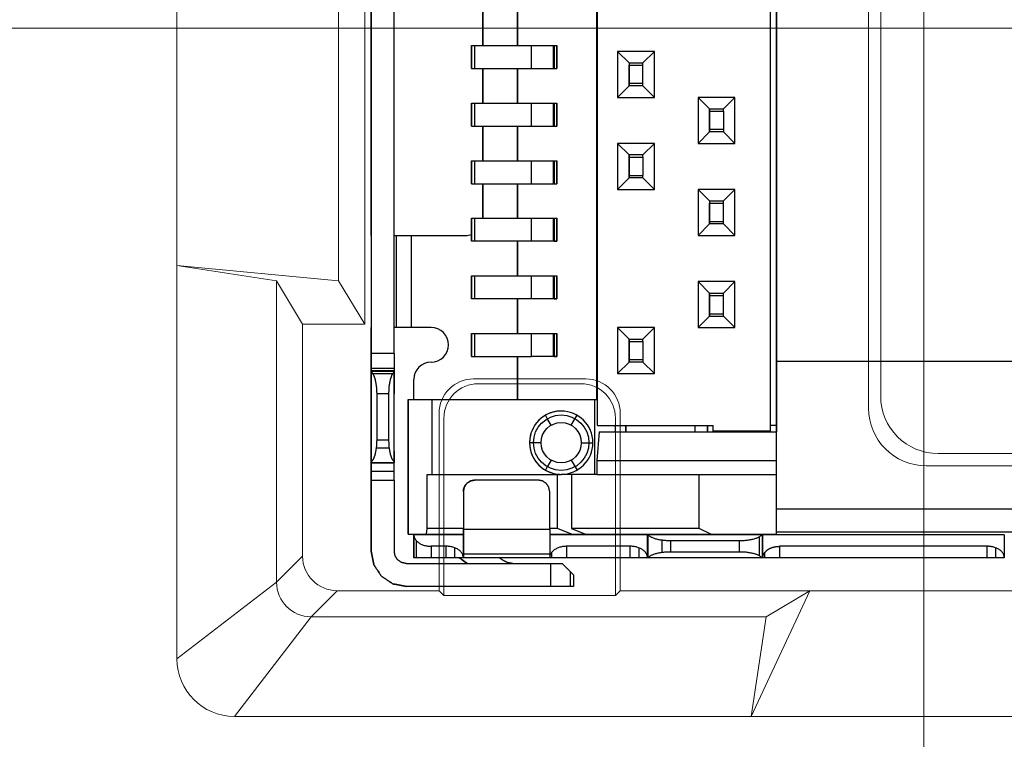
# Model space of a CAD drawing. Header units: millimetres. Extents: x 1290 to 1596, y 426 to 892.
# Tile 23 of 41: x 1420.87 to 1429.43, y 464.82 to 471.07. Entities that reach past the tile are written whole.
import ezdxf

# ---------------------------------------------------------------- set-up
doc = ezdxf.new("R2010")
doc.units = ezdxf.units.MM
doc.linetypes.add('CENTER', pattern=[50.8, 31.75, -6.35, 6.35, -6.35])
doc.linetypes.add('Continuous2', pattern=[0])
doc.layers.get('0').update_dxf_attribs({"lineweight": 20})
doc.layers.add('CEN', color=1, linetype='CENTER', lineweight=13)
doc.layers.add('DIM 标注', color=3, linetype='Continuous', lineweight=9)
doc.layers.add('Unnamed Level 55', color=1, linetype='Continuous')
doc.styles.add('ROMANS', font='romans.shx')
doc.dimstyles.new('DIM', dxfattribs={"dimscale": 0.25, "dimtxt": 2, "dimasz": 2, "dimexe": 0.6, "dimexo": 0.6, "dimgap": 0.3, "dimtad": 1, "dimzin": 1, "dimdsep": 46, "dimtxsty": 'ROMANS', "dimcen": 1, "dimclrd": 3, "dimclre": 3, "dimclrt": 3, "dimadec": 0, "dimazin": 0, "dimtp": 0.001, "dimtm": 0.001, "dimtfac": 0.65, "dimtmove": 0, "dimatfit": 3, "dimfxl": 0.5, "dimtolj": 1, "dimarcsym": 0})

# ---------------------------------------------------------------- blocks, each defined once
blk = doc.blocks.new('08302022202')
at = {"layer": 'Unnamed Level 55', "color": 6, "linetype": 'Continuous2', "lineweight": -3}
for p, q in [((-1.5545, -3.45), (-1.5545, 3.45)), ((-0.05, -3.5), (-0.05, 3.5)), ((-1.5638, 3.225), (-1.5638, -3.225)), ((-3.52, 2.825), (-3.52, -2.825)), ((-3.32, -2.825), (-3.32, 2.825)), ((0, -2.895), (0, 2.895)), ((0, 2.895), (0, -2.895)), ((-3.52, -1.65), (-3.52, 1.65)), ((-2.55, 0.15), (-2.55, -0.15)), ((-2.55, -0.15), (-2.55, 0.15)), ((-2.25, 0.15), (-2.25, -0.15)), ((-2.25, -0.15), (-2.25, 0.15)), ((-2.65, -0.35), (-2.65, -0.15)), ((-2.65, -0.15), (-2.62, -0.15)), ((-2.65, -0.15), (-2.65, -0.35)), ((-2.62, -0.35), (-2.62, -0.15)), ((-2.62, -0.15), (-2.1273, -0.15)), ((-2.1273, -0.35), (-2.1273, -0.15)), ((-2.1273, -0.35), (-2.1273, -0.15)), ((-2.1273, -0.15), (-1.9314, -0.15)), ((-1.9368, -0.35), (-1.9368, -0.15)), ((-1.9314, -0.35), (-1.9314, -0.15)), ((-1.9314, -0.15), (-1.9073, -0.15)), ((-1.9314, -0.15), (-1.9314, -0.35)), ((-1.9314, -0.15), (-1.9073, -0.15)), ((-1.9073, -0.35), (-1.9073, -0.15)), ((-1.9073, -0.15), (-1.9073, -0.35)), ((-1.28, -0.3), (-1.38, -0.2)), ((-1.38, -0.2), (-1.38, -0.6)), ((-1.06, -0.2), (-1.38, -0.2)), ((-1.16, -0.3), (-1.06, -0.2)), ((-1.06, -0.6), (-1.06, -0.2)), ((-1.28, -0.3), (-1.28, -0.32)), ((-1.28, -0.3), (-1.28, -0.5)), ((-1.28, -0.3), (-1.16, -0.3)), ((-1.28, -0.48), (-1.28, -0.32)), ((-1.28, -0.32), (-1.16, -0.32)), ((-1.16, -0.32), (-1.16, -0.3)), ((-1.16, -0.48), (-1.16, -0.32)), ((-2.65, -0.35), (-2.62, -0.35)), ((-2.62, -0.35), (-2.1273, -0.35)), ((-2.55, -0.35), (-2.55, -0.65)), ((-2.55, -0.65), (-2.55, -0.35)), ((-2.25, -0.35), (-2.25, -0.65)), ((-2.25, -0.65), (-2.25, -0.35)), ((-2.1273, -0.35), (-1.9314, -0.35)), ((-1.9314, -0.35), (-1.9073, -0.35)), ((-1.9314, -0.35), (-1.9073, -0.35)), ((-1.28, -0.5), (-1.38, -0.6)), ((-1.16, -0.48), (-1.28, -0.48)), ((-1.28, -0.5), (-1.28, -0.48)), ((-1.16, -0.5), (-1.28, -0.5)), ((-1.16, -0.5), (-1.16, -0.48)), ((-1.06, -0.6), (-1.16, -0.5)), ((-2.65, -0.85), (-2.65, -0.65)), ((-2.65, -0.65), (-2.62, -0.65)), ((-2.65, -0.65), (-2.65, -0.85)), ((-2.62, -0.85), (-2.62, -0.65)), ((-2.62, -0.65), (-2.1273, -0.65)), ((-2.1273, -0.85), (-2.1273, -0.65)), ((-2.1273, -0.85), (-2.1273, -0.65)), ((-2.1273, -0.65), (-1.9314, -0.65)), ((-1.9368, -0.85), (-1.9368, -0.65)), ((-1.9314, -0.85), (-1.9314, -0.65)), ((-1.9314, -0.65), (-1.9073, -0.65)), ((-1.9314, -0.65), (-1.9314, -0.85)), ((-1.9314, -0.65), (-1.9073, -0.65)), ((-1.9073, -0.85), (-1.9073, -0.65)), ((-1.9073, -0.65), (-1.9073, -0.85)), ((-1.38, -0.6), (-1.06, -0.6)), ((-0.68, -0.6), (-0.68, -1)), ((-0.58, -0.7), (-0.68, -0.6)), ((-0.36, -0.6), (-0.68, -0.6)), ((-0.46, -0.7), (-0.36, -0.6)), ((-0.36, -1), (-0.36, -0.6)), ((-0.58, -0.72), (-0.58, -0.7)), ((-0.58, -0.7), (-0.46, -0.7)), ((-0.58, -0.7), (-0.58, -0.9)), ((-0.58, -0.88), (-0.58, -0.72)), ((-0.58, -0.72), (-0.46, -0.72)), ((-0.46, -0.72), (-0.46, -0.7)), ((-0.46, -0.72), (-0.46, -0.88)), ((-2.65, -0.85), (-2.62, -0.85)), ((-2.62, -0.85), (-2.1273, -0.85)), ((-2.55, -0.85), (-2.55, -1.15)), ((-2.55, -1.15), (-2.55, -0.85)), ((-2.25, -0.85), (-2.25, -0.9081)), ((-2.25, -1.15), (-2.25, -0.85)), ((-2.1273, -0.85), (-1.9314, -0.85)), ((-1.9314, -0.85), (-1.9073, -0.85)), ((-1.9314, -0.85), (-1.9073, -0.85)), ((-2.25, -0.9081), (-2.25, -1.15)), ((-0.58, -0.9), (-0.68, -1)), ((-0.46, -0.88), (-0.58, -0.88)), ((-0.58, -0.9), (-0.58, -0.88)), ((-0.46, -0.9), (-0.58, -0.9)), ((-0.46, -0.88), (-0.46, -0.9)), ((-0.36, -1), (-0.46, -0.9)), ((-1.28, -1.1), (-1.38, -1)), ((-1.38, -1), (-1.38, -1.4)), ((-1.06, -1), (-1.38, -1)), ((-1.16, -1.1), (-1.06, -1)), ((-1.06, -1.4), (-1.06, -1)), ((-0.68, -1), (-0.36, -1)), ((-1.28, -1.12), (-1.28, -1.1)), ((-1.28, -1.1), (-1.28, -1.3)), ((-1.16, -1.1), (-1.28, -1.1)), ((-1.16, -1.12), (-1.16, -1.1)), ((-2.65, -1.35), (-2.65, -1.15)), ((-2.65, -1.15), (-2.62, -1.15)), ((-2.65, -1.15), (-2.65, -1.35)), ((-2.62, -1.35), (-2.62, -1.15)), ((-2.62, -1.15), (-2.1273, -1.15)), ((-2.1273, -1.35), (-2.1273, -1.15)), ((-2.1273, -1.35), (-2.1273, -1.15)), ((-2.1273, -1.15), (-1.9314, -1.15)), ((-1.9368, -1.35), (-1.9368, -1.15)), ((-1.9314, -1.35), (-1.9314, -1.15)), ((-1.9314, -1.15), (-1.9073, -1.15)), ((-1.9314, -1.15), (-1.9314, -1.35)), ((-1.9314, -1.15), (-1.9073, -1.15)), ((-1.9073, -1.35), (-1.9073, -1.15)), ((-1.9073, -1.15), (-1.9073, -1.35)), ((-1.28, -1.28), (-1.28, -1.12)), ((-1.28, -1.12), (-1.16, -1.12)), ((-1.16, -1.12), (-1.16, -1.28)), ((-1.28, -1.3), (-1.28, -1.28)), ((-1.28, -1.28), (-1.16, -1.28)), ((-1.16, -1.3), (-1.16, -1.28)), ((-2.65, -1.35), (-2.62, -1.35)), ((-2.62, -1.35), (-2.1273, -1.35)), ((-2.55, -1.35), (-2.55, -1.65)), ((-2.55, -1.65), (-2.55, -1.35)), ((-2.25, -1.65), (-2.25, -1.35)), ((-2.25, -1.35), (-2.25, -1.6136)), ((-2.1273, -1.35), (-1.9314, -1.35)), ((-1.9314, -1.35), (-1.9073, -1.35)), ((-1.9314, -1.35), (-1.9073, -1.35)), ((-1.28, -1.3), (-1.38, -1.4)), ((-1.16, -1.3), (-1.28, -1.3)), ((-1.06, -1.4), (-1.16, -1.3)), ((-1.38, -1.4), (-1.06, -1.4)), ((-0.68, -1.4), (-0.68, -1.8)), ((-0.58, -1.5), (-0.68, -1.4)), ((-0.36, -1.4), (-0.68, -1.4)), ((-0.46, -1.5), (-0.36, -1.4)), ((-0.36, -1.8), (-0.36, -1.4)), ((-0.58, -1.5), (-0.58, -1.52)), ((-0.58, -1.5), (-0.58, -1.7)), ((-0.58, -1.5), (-0.46, -1.5)), ((-0.58, -1.68), (-0.58, -1.52)), ((-0.58, -1.52), (-0.46, -1.52)), ((-0.46, -1.52), (-0.46, -1.5)), ((-0.46, -1.68), (-0.46, -1.52)), ((-2.25, -1.6136), (-2.25, -1.65)), ((-3.52, -1.8), (-3.52, -1.65)), ((-2.65, -1.85), (-2.65, -1.65)), ((-2.65, -1.65), (-2.62, -1.65)), ((-2.65, -1.65), (-2.65, -1.85)), ((-2.62, -1.85), (-2.62, -1.65)), ((-2.62, -1.65), (-2.1273, -1.65)), ((-2.1273, -1.85), (-2.1273, -1.65)), ((-2.1273, -1.65), (-1.9314, -1.65)), ((-1.9368, -1.85), (-1.9368, -1.65)), ((-1.9314, -1.85), (-1.9314, -1.65)), ((-1.9314, -1.65), (-1.9073, -1.65)), ((-1.9314, -1.65), (-1.9314, -1.85)), ((-1.9314, -1.65), (-1.9073, -1.65)), ((-1.9073, -1.85), (-1.9073, -1.65)), ((-1.9073, -1.65), (-1.9073, -1.85)), ((-0.58, -1.7), (-0.68, -1.8)), ((-0.46, -1.68), (-0.58, -1.68)), ((-0.58, -1.7), (-0.58, -1.68)), ((-0.46, -1.7), (-0.58, -1.7)), ((-0.46, -1.7), (-0.46, -1.68)), ((-0.36, -1.8), (-0.46, -1.7)), ((-3.52, -1.8), (-3.52, -2.6)), ((-3.32, -1.8), (-3.17, -1.8)), ((-3.32, -2.6), (-3.32, -1.8)), ((-3.2999, -2.6), (-3.2999, -1.8)), ((-3.17, -2.6), (-3.17, -1.8)), ((-3.17, -1.8), (-2.7, -1.8)), ((-2.62, -1.85), (-2.65, -1.85)), ((-2.1273, -1.85), (-2.62, -1.85)), ((-2.25, -2.15), (-2.25, -1.85)), ((-2.25, -1.85), (-2.25, -2.15)), ((-1.9314, -1.85), (-2.1273, -1.85)), ((-1.9073, -1.85), (-1.9314, -1.85)), ((-1.9314, -1.85), (-1.9073, -1.85)), ((-0.68, -1.8), (-0.36, -1.8)), ((-2.65, -2.35), (-2.65, -2.15)), ((-2.65, -2.15), (-2.62, -2.15)), ((-2.65, -2.15), (-2.65, -2.35)), ((-2.62, -2.35), (-2.62, -2.15)), ((-2.62, -2.15), (-2.1273, -2.15)), ((-2.1273, -2.35), (-2.1273, -2.15)), ((-2.1273, -2.35), (-2.1273, -2.15)), ((-2.1273, -2.15), (-1.9314, -2.15)), ((-1.9368, -2.35), (-1.9368, -2.15)), ((-1.9314, -2.35), (-1.9314, -2.15)), ((-1.9314, -2.35), (-1.9314, -2.15)), ((-1.9314, -2.15), (-1.9073, -2.15)), ((-1.9314, -2.15), (-1.9314, -2.35)), ((-1.9314, -2.15), (-1.9073, -2.15)), ((-1.9073, -2.35), (-1.9073, -2.15)), ((-1.9073, -2.15), (-1.9073, -2.35)), ((-0.68, -2.2), (-0.68, -2.6)), ((-0.68, -2.2), (-0.58, -2.3)), ((-0.36, -2.2), (-0.68, -2.2)), ((-0.46, -2.3), (-0.36, -2.2)), ((-0.36, -2.6), (-0.36, -2.2)), ((-0.58, -2.32), (-0.58, -2.3)), ((-0.58, -2.3), (-0.58, -2.5)), ((-0.58, -2.3), (-0.46, -2.3)), ((-0.46, -2.32), (-0.46, -2.3)), ((-2.62, -2.35), (-2.65, -2.35)), ((-2.1273, -2.35), (-2.62, -2.35)), ((-2.25, -2.65), (-2.25, -2.35)), ((-2.25, -2.35), (-2.25, -2.65)), ((-1.9314, -2.35), (-2.1273, -2.35)), ((-1.9073, -2.35), (-1.9314, -2.35)), ((-1.9314, -2.35), (-1.9073, -2.35)), ((-0.58, -2.48), (-0.58, -2.32)), ((-0.58, -2.32), (-0.46, -2.32)), ((-0.46, -2.48), (-0.46, -2.32)), ((-0.58, -2.5), (-0.58, -2.48)), ((-0.58, -2.48), (-0.46, -2.48)), ((-0.46, -2.5), (-0.46, -2.48)), ((-0.58, -2.5), (-0.68, -2.6)), ((-0.58, -2.5), (-0.46, -2.5)), ((-0.46, -2.5), (-0.36, -2.6)), ((-3.52, -2.75), (-3.52, -2.6)), ((-3.17, -2.6), (-3.32, -2.6)), ((-3, -2.6), (-3.17, -2.6)), ((-2.65, -2.65), (-2.62, -2.65)), ((-2.65, -2.85), (-2.65, -2.65)), ((-2.65, -2.65), (-2.65, -2.85)), ((-2.62, -2.85), (-2.62, -2.65)), ((-2.62, -2.65), (-2.1273, -2.65)), ((-2.1273, -2.85), (-2.1273, -2.65)), ((-2.1273, -2.85), (-2.1273, -2.65)), ((-2.1273, -2.65), (-1.9314, -2.65)), ((-1.9368, -2.85), (-1.9368, -2.65)), ((-1.9314, -2.85), (-1.9314, -2.65)), ((-1.9314, -2.85), (-1.9314, -2.65)), ((-1.9314, -2.65), (-1.9073, -2.65)), ((-1.9314, -2.65), (-1.9314, -2.85)), ((-1.9314, -2.65), (-1.9073, -2.65)), ((-1.9073, -2.85), (-1.9073, -2.65)), ((-1.9073, -2.65), (-1.9073, -2.85)), ((-1.28, -2.7), (-1.38, -2.6)), ((-1.38, -2.6), (-1.38, -3)), ((-1.06, -2.6), (-1.38, -2.6)), ((-1.16, -2.7), (-1.06, -2.6)), ((-1.06, -3), (-1.06, -2.6)), ((-0.68, -2.6), (-0.36, -2.6)), ((-1.28, -2.72), (-1.28, -2.7)), ((-1.28, -2.7), (-1.16, -2.7)), ((-1.28, -2.7), (-1.28, -2.9)), ((-1.28, -2.88), (-1.28, -2.72)), ((-1.28, -2.72), (-1.16, -2.72)), ((-1.16, -2.72), (-1.16, -2.7)), ((-1.16, -2.72), (-1.16, -2.88)), ((-3.52, -2.975), (-3.52, -2.75)), ((-3.52, -2.825), (-3.52, -2.975)), ((-3.32, -2.825), (-3.52, -2.825)), ((-3.32, -2.825), (-3.32, -2.975)), ((-2.65, -2.85), (-2.62, -2.85)), ((-2.62, -2.85), (-2.1273, -2.85)), ((-2.25, -3.225), (-2.25, -2.85)), ((-2.25, -2.85), (-2.25, -3.225)), ((-1.9314, -2.85), (-2.1273, -2.85)), ((-1.9073, -2.85), (-1.9314, -2.85)), ((-1.9314, -2.85), (-1.9073, -2.85)), ((-1.28, -2.9), (-1.38, -3)), ((-1.16, -2.88), (-1.28, -2.88)), ((-1.28, -2.9), (-1.28, -2.88)), ((-1.16, -2.9), (-1.28, -2.9)), ((-1.16, -2.88), (-1.16, -2.9)), ((-1.06, -3), (-1.16, -2.9)), ((0, -3.505), (0, -2.895)), ((0, -2.895), (0, -3.505)), ((4.68, -2.895), (0, -2.895)), ((-3.32, -2.9549), (-3.52, -2.9549)), ((-3.52, -2.9756), (-3.52, -2.975)), ((-3.52, -2.975), (-3.52, -2.9756)), ((-3.52, -2.975), (-3.32, -2.975)), ((-3.52, -3.7744), (-3.52, -2.9756)), ((-3.52, -3.0753), (-3.52, -2.9756)), ((-3.52, -2.9756), (-3.52, -2.9773)), ((-3.32, -2.9756), (-3.52, -2.9756)), ((-3.52, -2.9773), (-3.52, -2.9814)), ((-3.52, -2.9773), (-3.32, -2.9773)), ((-3.52, -2.9814), (-3.52, -3.7686)), ((-3.32, -2.975), (-3.32, -3.075)), ((-3.32, -2.9756), (-3.32, -2.9773)), ((-3.32, -2.9773), (-3.32, -2.9814)), ((-3.32, -3.7686), (-3.32, -2.9814)), ((-3.32, -3.0018), (-3.52, -3.0018)), ((-3.52, -3.075), (-3.52, -3.175)), ((-3.52, -3.175), (-3.52, -3.0753)), ((-3.32, -3.075), (-3.32, -3.175)), ((-3.15, -3.225), (-3.15, -3.05)), ((-3.15, -3.225), (-3.15, -3.05)), ((-1.38, -3), (-1.06, -3)), ((-3.47, -3.575), (-3.47, -3.175)), ((-3.37, -3.175), (-3.47, -3.175)), ((-3.37, -3.175), (-3.37, -3.575)), ((-3.2, -4.395), (-3.2, -3.225)), ((-3.2, -3.225), (-2.9919, -3.225)), ((-3.2, -3.225), (-3.2, -3.295)), ((-2.9919, -3.875), (-2.9919, -3.225)), ((-2.9919, -3.225), (-1.5787, -3.225)), ((-1.5787, -3.875), (-1.5787, -3.225)), ((-1.5787, -3.225), (-1.5638, -3.225)), ((-3.2, -3.295), (-3.2, -4.395)), ((-1.9905, -3.3913), (-2.0075, -3.3618)), ((-1.9575, -3.4484), (-1.9905, -3.3913)), ((-1.7825, -3.4484), (-1.7495, -3.3913)), ((-1.7495, -3.3913), (-1.7325, -3.3618)), ((-1.5388, -3.505), (-1.5596, -3.755)), ((-1.5545, -3.45), (-0.55, -3.45)), ((-1.5388, -3.505), (0.0002, -3.505)), ((-1.3998, -3.45), (-1.3998, -3.505)), ((-1.3089, -3.45), (-1.3089, -3.505)), ((-1.3089, -3.505), (-1.3089, -3.45)), ((-0.7089, -3.45), (-0.7089, -3.505)), ((-0.5998, -3.45), (-0.5998, -3.505)), ((-0.5998, -3.505), (-0.5998, -3.45)), ((-0.55, -3.5), (-0.55, -3.45)), ((-0.55, -3.5), (-0.55, -3.45)), ((-0.05, -3.5), (-0.55, -3.5)), ((0, -3.45), (-0.05, -3.45)), ((0, -3.505), (0.0002, -3.505)), ((0.0002, -3.755), (0.0002, -3.505)), ((-3.52, -3.6747), (-3.52, -3.575)), ((-3.52, -3.575), (-3.52, -3.675)), ((-3.47, -3.575), (-3.37, -3.575)), ((-3.32, -3.675), (-3.32, -3.575)), ((-3.52, -3.7744), (-3.52, -3.6747)), ((-3.3651, -3.6476), (-3.4749, -3.6476)), ((-3.32, -3.675), (-3.32, -3.775)), ((-2.1109, -3.6), (-2.145, -3.6)), ((-2.045, -3.6), (-2.1109, -3.6)), ((-1.695, -3.6), (-1.6291, -3.6)), ((-1.6291, -3.6), (-1.595, -3.6)), ((-1.9575, -3.7516), (-1.9905, -3.8087)), ((-1.7825, -3.7516), (-1.7495, -3.8087)), ((-1.5596, -3.755), (-1.5596, -3.875)), ((-1.5596, -3.755), (0.0002, -3.755)), ((0.0002, -3.875), (0.0002, -3.755)), ((-3.52, -3.7686), (-3.52, -3.7727)), ((-3.52, -3.7727), (-3.32, -3.7727)), ((-3.52, -3.7727), (-3.52, -3.7744)), ((-3.52, -3.7744), (-3.52, -3.775)), ((-3.52, -3.775), (-3.52, -3.7744)), ((-3.52, -3.7744), (-3.32, -3.7744)), ((-3.52, -3.775), (-3.52, -3.925)), ((-3.52, -4.5463), (-3.52, -3.775)), ((-3.32, -3.775), (-3.52, -3.775)), ((-3.32, -3.7686), (-3.32, -3.7727)), ((-3.32, -3.7727), (-3.32, -3.7744)), ((-3.32, -3.925), (-3.32, -3.775)), ((-1.9905, -3.8087), (-2.0075, -3.8382)), ((-1.7495, -3.8087), (-1.7325, -3.8382)), ((-3.32, -3.85), (-3.52, -3.85)), ((-3.52, -3.925), (-3.52, -4.5463)), ((-3.52, -3.925), (-3.32, -3.925)), ((-3.32, -3.925), (-3.32, -4.5463)), ((-3.0331, -4.345), (-3.0331, -3.875)), ((-3.0331, -3.875), (-2.9919, -3.875)), ((-2.9919, -3.875), (-1.87, -3.875)), ((-2.07, -3.925), (-2.62, -3.925)), ((-1.9012, -4.345), (-1.9012, -3.875)), ((-1.5787, -3.875), (-1.87, -3.875)), ((-1.78, -3.875), (-1.78, -4.345)), ((-1.5596, -3.875), (-1.5787, -3.875)), ((-1.5596, -3.875), (0.0002, -3.875)), ((-0.6706, -4.345), (-0.6706, -3.875)), ((0.0002, -4.395), (0.0002, -3.875)), ((-2.72, -4.025), (-2.72, -4.35)), ((-2.72, -4.025), (-2.72, -4.35)), ((-1.97, -4.35), (-1.97, -4.025)), ((4.68, -4.1767), (0.0002, -4.1767)), ((-3.0394, -4.395), (-3.0331, -4.345)), ((-2.72, -4.345), (-3.0331, -4.345)), ((-2.72, -4.35), (-1.97, -4.35)), ((-2.72, -4.35), (-2.72, -4.4)), ((-2.72, -4.6), (-2.72, -4.35)), ((-2.72, -4.35), (-1.97, -4.35)), ((-1.9012, -4.345), (-1.97, -4.345)), ((-1.97, -4.35), (-1.97, -4.6)), ((-1.78, -4.395), (-1.9012, -4.345)), ((-1.78, -4.345), (-1.6588, -4.395)), ((-0.6706, -4.345), (-1.78, -4.345)), ((-0.5706, -4.395), (-0.6706, -4.345)), ((-3.2, -4.395), (-3.0394, -4.395)), ((-3.15, -4.4), (-3.15, -4.395)), ((-2.72, -4.4), (-3.15, -4.4)), ((-3.15, -4.6), (-3.15, -4.4)), ((-3.15, -4.4), (-3.15, -4.6)), ((-3.0394, -4.395), (-2.72, -4.395)), ((-2.72, -4.4), (-2.72, -4.6)), ((-1.97, -4.395), (-1.78, -4.395)), ((-1.12, -4.4), (-1.97, -4.4)), ((-1.78, -4.395), (-1.6588, -4.395)), ((-1.6588, -4.395), (-0.5706, -4.395)), ((-1.12, -4.6), (-1.12, -4.4)), ((-1.12, -4.4), (-1.1194, -4.4)), ((-1.12, -4.4), (-1.12, -4.6)), ((-1.1194, -4.4), (-1.1176, -4.4)), ((-1.1194, -4.4), (-1.1194, -4.6)), ((-1.1176, -4.4), (-1.1176, -4.6)), ((-1.1176, -4.4), (-1.1136, -4.4)), ((-0.1263, -4.4), (-1.1136, -4.4)), ((-0.9924, -4.5545), (-0.9924, -4.4455)), ((-0.5706, -4.395), (0.0002, -4.395)), ((-0.1468, -4.5833), (-0.1468, -4.4167)), ((-0.1263, -4.4), (-0.1223, -4.4)), ((-0.1223, -4.4), (-0.1223, -4.6)), ((-0.1223, -4.6), (-0.1223, -4.4)), ((-0.1223, -4.4), (-0.1206, -4.4)), ((-0.1206, -4.6), (-0.1206, -4.4)), ((-0.1206, -4.4), (-0.12, -4.4)), ((-0.12, -4.4), (-0.12, -4.6)), ((1.98, -4.4), (-0.12, -4.4)), ((0.0002, -4.375), (4.68, -4.375)), ((1.98, -4.4), (1.98, -4.6)), ((-3.1299, -4.45), (-3.1299, -4.6)), ((-2.87, -4.5), (-3, -4.5)), ((-3, -4.5), (-3, -4.6)), ((-2.87, -4.6), (-2.87, -4.5)), ((-2.7938, -4.6), (-2.7938, -4.5139)), ((-1.82, -4.6), (-1.82, -4.5)), ((-1.27, -4.5), (-1.82, -4.5)), ((-1.27, -4.6), (-1.27, -4.5)), ((-1.1938, -4.6), (-1.1938, -4.5139)), ((-0.92, -4.45), (-0.92, -4.55)), ((-0.92, -4.45), (-0.32, -4.45)), ((-0.32, -4.55), (-0.32, -4.45)), ((1.83, -4.5), (0.03, -4.5)), ((0.03, -4.6), (0.03, -4.5)), ((1.83, -4.6), (1.83, -4.5)), ((1.9062, -4.6), (1.9062, -4.5139)), ((-3, -4.6), (-3.15, -4.6)), ((-2.87, -4.6), (-3, -4.6)), ((-2.72, -4.6), (-2.87, -4.6)), ((-2.686, -4.6493), (-2.7305, -4.6181)), ((-2.7305, -4.6181), (-2.686, -4.6493)), ((-2.72, -4.5665), (-1.97, -4.5665)), ((-1.97, -4.6), (-2.72, -4.6)), ((-2.375, -4.6229), (-2.4076, -4.6)), ((-1.82, -4.6), (-1.97, -4.6)), ((-1.9499, -4.6), (-1.9499, -4.55)), ((-1.27, -4.6), (-1.82, -4.6)), ((-1.12, -4.6), (-1.27, -4.6)), ((-1.1194, -4.6), (-1.12, -4.6)), ((-1.1176, -4.6), (-1.1194, -4.6)), ((-1.1136, -4.6), (-1.1176, -4.6)), ((-0.1263, -4.6), (-1.1136, -4.6)), ((-0.32, -4.55), (-0.92, -4.55)), ((-0.1223, -4.6), (-0.1263, -4.6)), ((-0.1206, -4.6), (-0.1223, -4.6)), ((-0.12, -4.6), (-0.1206, -4.6)), ((0.03, -4.6), (-0.12, -4.6)), ((-0.0999, -4.6), (-0.0999, -4.5509)), ((1.83, -4.6), (0.03, -4.6)), ((1.98, -4.6), (1.83, -4.6)), ((-3.217, -4.6493), (-1.9617, -4.6493)), ((-1.9617, -4.6493), (-1.9617, -4.8493)), ((-1.9617, -4.6493), (-1.8617, -4.6493)), ((-1.8617, -4.6493), (-1.7617, -4.7493)), ((-1.7885, -4.8493), (-1.7885, -4.7215)), ((-1.7617, -4.7493), (-1.7617, -4.8493)), ((-1.9617, -4.8493), (-3.217, -4.8493)), ((-2.2183, -4.85), (-2.2889, -4.85)), ((-2.2183, -4.85), (-2.2183, -4.8493)), ((-2.2183, -4.85), (-2.2183, -4.8493)), ((-2.1183, -4.85), (-2.2183, -4.85)), ((-2.1317, -4.85), (-2.1317, -4.8493)), ((-2.1183, -4.8493), (-2.1183, -4.85)), ((-1.7617, -4.8493), (-1.9617, -4.8493))]:
    blk.add_line(p, q, dxfattribs=at)
for radius in [0.2409, 0.175]:
    blk.add_circle((-1.87, -3.6), radius, dxfattribs=at)
for centre, radius, start, end in [((-2.7, -1.65), 0.15, 270.00001, 289.46818), ((-2.7, -1.65), 0.15, 270.00001, 289.46821), ((-3, -2.75), 0.15, 270, 90), ((-3, -2.75), 0.15, 270, 90), ((-3, -3.05), 0.15, 90, 180), ((-3, -3.05), 0.15, 90, 180), ((-1.87, -3.6), 0.275, 90.00284, 180), ((-1.87, -3.6), 0.275, 270.00283, 90.00283), ((-1.87, -3.6), 0.275, 180, 270.00283), ((-2.7879, -4.7), 0.1, 55, 90), ((-2.7879, -4.7), 0.1, 55, 90)]:
    blk.add_arc(centre, radius, start, end, dxfattribs=at)
for points in [[(-3.47, -3.175), (-3.4735, -3.1108), (-3.4844, -3.051), (-3.4988, -3.0104), (-3.52, -2.9814)], [(-3.32, -2.9814), (-3.3412, -3.0104), (-3.3556, -3.051), (-3.3665, -3.1108), (-3.37, -3.175)], [(-3.52, -3.7686), (-3.4988, -3.7396), (-3.4844, -3.699), (-3.4735, -3.6392), (-3.47, -3.575)], [(-3.37, -3.575), (-3.3665, -3.6392), (-3.3556, -3.699), (-3.3412, -3.7396), (-3.32, -3.7686)], [(-2.72, -4.025), (-2.7178, -4.0043), (-2.7113, -3.9844), (-2.7001, -3.9651), (-2.6845, -3.9486), (-2.6534, -3.9307), (-2.62, -3.925)], [(-2.62, -3.925), (-2.6583, -3.9326), (-2.6907, -3.9543), (-2.7124, -3.9867), (-2.72, -4.025)], [(-1.97, -4.025), (-1.9776, -3.9867), (-1.9993, -3.9543), (-2.0317, -3.9326), (-2.07, -3.925)], [(-0.12, -4.6), (-0.1102, -4.5645), (-0.0808, -4.5326), (-0.057, -4.5185), (-0.0285, -4.508), (0, -4.502), (0.03, -4.5)], [(-3.52, -4.5463), (-3.4969, -4.6622), (-3.4312, -4.7605), (-3.3329, -4.8262), (-3.217, -4.8493)], [(-3.217, -4.8493), (-3.3329, -4.8262), (-3.4312, -4.7605), (-3.4969, -4.6622), (-3.52, -4.5463)], [(-3.217, -4.6493), (-3.2564, -4.6414), (-3.2898, -4.6191), (-3.3122, -4.5857), (-3.32, -4.5463)], [(-2.2889, -4.65), (-2.334, -4.6431), (-2.375, -4.6229)]]:
    blk.add_open_spline(points, degree=1, dxfattribs=at)
blk.add_rational_spline([(-1.87, -3.325), (-2.145, -3.325), (-2.145, -3.6), (-2.145, -3.875), (-1.87, -3.875)], [1, 0.707106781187, 1, 0.707106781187, 1], degree=2, knots=[0, 0, 0, 1, 1, 2, 2, 2], dxfattribs=at)
for points, knots in [([(-3.15, -4.4), (-3.15, -4.4034), (-3.1497, -4.4067), (-3.1487, -4.4136), (-3.1479, -4.417), (-3.1457, -4.424), (-3.1443, -4.4275), (-3.1409, -4.4345), (-3.1389, -4.4379), (-3.1343, -4.4447), (-3.1316, -4.4481), (-3.1258, -4.4546), (-3.1225, -4.4578), (-3.1155, -4.4639), (-3.1117, -4.4668), (-3.1037, -4.4724), (-3.0994, -4.475), (-3.0905, -4.4799), (-3.0858, -4.4821), (-3.0762, -4.4862), (-3.0712, -4.4881), (-3.0611, -4.4914), (-3.056, -4.4929), (-3.0456, -4.4953), (-3.0404, -4.4964), (-3.0299, -4.4981), (-3.0247, -4.4987), (-3.0144, -4.4996), (-3.0094, -4.4999), (-3.0028, -4.5), (-3.0014, -4.5), (-3, -4.5)], [0, 0, 0, 0, 0.0101099, 0.0101099, 0.0207313, 0.0207313, 0.0319749, 0.0319749, 0.0439388, 0.0439388, 0.0566895, 0.0566895, 0.0702458, 0.0702458, 0.0845704, 0.0845704, 0.0995691, 0.0995691, 0.1150979, 0.1150979, 0.1309754, 0.1309754, 0.1469995, 0.1469995, 0.1629635, 0.1629635, 0.1786721, 0.1786721, 0.1939522, 0.1939522, 0.1982191, 0.1982191, 0.1982191, 0.1982191]), ([(-1.1136, -4.4), (-1.112, -4.4021), (-1.1102, -4.404), (-1.1061, -4.4078), (-1.1038, -4.4097), (-1.0985, -4.4135), (-1.0956, -4.4153), (-1.0892, -4.4189), (-1.0857, -4.4207), (-1.0783, -4.4241), (-1.0743, -4.4258), (-1.0659, -4.429), (-1.0614, -4.4305), (-1.0521, -4.4334), (-1.0472, -4.4348), (-1.0371, -4.4374), (-1.0319, -4.4386), (-1.0212, -4.4409), (-1.0157, -4.4419), (-1.0046, -4.4438), (-0.9989, -4.4446), (-0.9875, -4.4461), (-0.9818, -4.4468), (-0.9702, -4.4479), (-0.9645, -4.4484), (-0.953, -4.4491), (-0.9472, -4.4494), (-0.9359, -4.4498), (-0.9303, -4.4499), (-0.9231, -4.45), (-0.9216, -4.45), (-0.92, -4.45)], [0, 0, 0, 0, 0.0078454, 0.0078454, 0.0168864, 0.0168864, 0.0272227, 0.0272227, 0.0388823, 0.0388823, 0.0518281, 0.0518281, 0.0659657, 0.0659657, 0.0811522, 0.0811522, 0.0972073, 0.0972073, 0.1139242, 0.1139242, 0.131082, 0.131082, 0.1484575, 0.1484575, 0.1658355, 0.1658355, 0.1830178, 0.1830178, 0.199829, 0.199829, 0.2045428, 0.2045428, 0.2045428, 0.2045428]), ([(-0.32, -4.45), (-0.3144, -4.45), (-0.3089, -4.4499), (-0.2976, -4.4496), (-0.2919, -4.4494), (-0.2805, -4.4487), (-0.2747, -4.4483), (-0.2632, -4.4473), (-0.2574, -4.4467), (-0.2459, -4.4453), (-0.2402, -4.4445), (-0.229, -4.4427), (-0.2235, -4.4418), (-0.2126, -4.4396), (-0.2073, -4.4385), (-0.1971, -4.436), (-0.1921, -4.4346), (-0.1825, -4.4318), (-0.1779, -4.4303), (-0.1692, -4.4272), (-0.1651, -4.4256), (-0.1574, -4.4222), (-0.1537, -4.4205), (-0.147, -4.4169), (-0.144, -4.4151), (-0.1384, -4.4113), (-0.1359, -4.4095), (-0.1314, -4.4056), (-0.1295, -4.4037), (-0.1272, -4.4011), (-0.1268, -4.4006), (-0.1263, -4.4)], [0, 0, 0, 0, 0.0166768, 0.0166768, 0.0337698, 0.0337698, 0.0511113, 0.0511113, 0.0685089, 0.0685089, 0.0857515, 0.0857515, 0.1026172, 0.1026172, 0.1188832, 0.1188832, 0.1343377, 0.1343377, 0.1487914, 0.1487914, 0.1620896, 0.1620896, 0.1741231, 0.1741231, 0.1848377, 0.1848377, 0.1942418, 0.1942418, 0.2024142, 0.2024142, 0.204545, 0.204545, 0.204545, 0.204545]), ([(-2.72, -4.6), (-2.72, -4.5966), (-2.7202, -4.5933), (-2.7213, -4.5864), (-2.7221, -4.583), (-2.7243, -4.576), (-2.7257, -4.5725), (-2.7291, -4.5655), (-2.7311, -4.5621), (-2.7357, -4.5553), (-2.7384, -4.5519), (-2.7442, -4.5454), (-2.7474, -4.5422), (-2.7545, -4.5361), (-2.7583, -4.5332), (-2.7663, -4.5276), (-2.7706, -4.525), (-2.7795, -4.5201), (-2.7842, -4.5179), (-2.7938, -4.5138), (-2.7988, -4.5119), (-2.8089, -4.5086), (-2.814, -4.5071), (-2.8244, -4.5047), (-2.8296, -4.5036), (-2.84, -4.5019), (-2.8452, -4.5013), (-2.8555, -4.5004), (-2.8606, -4.5001), (-2.8671, -4.5), (-2.8686, -4.5), (-2.87, -4.5)], [0, 0, 0, 0, 0.0101099, 0.0101099, 0.0207313, 0.0207313, 0.0319749, 0.0319749, 0.0439388, 0.0439388, 0.0566895, 0.0566895, 0.0702458, 0.0702458, 0.0845704, 0.0845704, 0.0995691, 0.0995691, 0.1150979, 0.1150979, 0.1309754, 0.1309754, 0.1469995, 0.1469995, 0.1629635, 0.1629635, 0.1786721, 0.1786721, 0.1939522, 0.1939522, 0.1982191, 0.1982191, 0.1982191, 0.1982191]), ([(-1.82, -4.5), (-1.825, -4.5), (-1.8301, -4.5002), (-1.8403, -4.5009), (-1.8455, -4.5014), (-1.8559, -4.5028), (-1.8611, -4.5038), (-1.8715, -4.506), (-1.8767, -4.5073), (-1.8869, -4.5104), (-1.8919, -4.5122), (-1.9017, -4.5161), (-1.9065, -4.5182), (-1.9156, -4.5229), (-1.92, -4.5254), (-1.9284, -4.5308), (-1.9323, -4.5336), (-1.9396, -4.5396), (-1.943, -4.5427), (-1.9492, -4.5491), (-1.952, -4.5524), (-1.957, -4.5591), (-1.9592, -4.5626), (-1.9629, -4.5695), (-1.9645, -4.573), (-1.967, -4.58), (-1.968, -4.5835), (-1.9694, -4.5903), (-1.9698, -4.5937), (-1.97, -4.5981), (-1.97, -4.5991), (-1.97, -4.6)], [0, 0, 0, 0, 0.01513, 0.01513, 0.0307326, 0.0307326, 0.0466428, 0.0466428, 0.0626706, 0.0626706, 0.0786111, 0.0786111, 0.0942592, 0.0942592, 0.109426, 0.109426, 0.1239552, 0.1239552, 0.1377374, 0.1377374, 0.1507186, 0.1507186, 0.1629024, 0.1629024, 0.1743428, 0.1743428, 0.1851309, 0.1851309, 0.1953756, 0.1953756, 0.1982208, 0.1982208, 0.1982208, 0.1982208]), ([(-1.12, -4.6), (-1.12, -4.5966), (-1.1202, -4.5933), (-1.1213, -4.5864), (-1.1221, -4.583), (-1.1243, -4.576), (-1.1257, -4.5725), (-1.1291, -4.5655), (-1.1311, -4.5621), (-1.1357, -4.5553), (-1.1384, -4.5519), (-1.1442, -4.5454), (-1.1474, -4.5422), (-1.1545, -4.5361), (-1.1583, -4.5332), (-1.1663, -4.5276), (-1.1706, -4.525), (-1.1795, -4.5201), (-1.1842, -4.5179), (-1.1938, -4.5138), (-1.1988, -4.5119), (-1.2089, -4.5086), (-1.214, -4.5071), (-1.2244, -4.5047), (-1.2296, -4.5036), (-1.24, -4.5019), (-1.2452, -4.5013), (-1.2555, -4.5004), (-1.2606, -4.5001), (-1.2671, -4.5), (-1.2686, -4.5), (-1.27, -4.5)], [0, 0, 0, 0, 0.0101099, 0.0101099, 0.0207313, 0.0207313, 0.0319749, 0.0319749, 0.0439388, 0.0439388, 0.0566895, 0.0566895, 0.0702458, 0.0702458, 0.0845704, 0.0845704, 0.0995691, 0.0995691, 0.1150979, 0.1150979, 0.1309754, 0.1309754, 0.1469995, 0.1469995, 0.1629635, 0.1629635, 0.1786721, 0.1786721, 0.1939522, 0.1939522, 0.1982191, 0.1982191, 0.1982191, 0.1982191]), ([(1.98, -4.6), (1.98, -4.5966), (1.9798, -4.5933), (1.9787, -4.5864), (1.9779, -4.583), (1.9757, -4.576), (1.9743, -4.5725), (1.9709, -4.5655), (1.9689, -4.5621), (1.9643, -4.5553), (1.9616, -4.5519), (1.9558, -4.5454), (1.9526, -4.5422), (1.9455, -4.5361), (1.9417, -4.5332), (1.9337, -4.5276), (1.9294, -4.525), (1.9205, -4.5201), (1.9158, -4.5179), (1.9062, -4.5138), (1.9012, -4.5119), (1.8911, -4.5086), (1.886, -4.5071), (1.8756, -4.5047), (1.8704, -4.5036), (1.86, -4.5019), (1.8548, -4.5013), (1.8445, -4.5004), (1.8394, -4.5001), (1.8329, -4.5), (1.8314, -4.5), (1.83, -4.5)], [0, 0, 0, 0, 0.0101099, 0.0101099, 0.0207313, 0.0207313, 0.0319749, 0.0319749, 0.0439388, 0.0439388, 0.0566895, 0.0566895, 0.0702458, 0.0702458, 0.0845704, 0.0845704, 0.0995691, 0.0995691, 0.1150979, 0.1150979, 0.1309754, 0.1309754, 0.1469995, 0.1469995, 0.1629635, 0.1629635, 0.1786721, 0.1786721, 0.1939522, 0.1939522, 0.1982191, 0.1982191, 0.1982191, 0.1982191]), ([(-0.92, -4.55), (-0.9255, -4.55), (-0.9311, -4.5501), (-0.9424, -4.5504), (-0.9481, -4.5506), (-0.9595, -4.5513), (-0.9653, -4.5517), (-0.9768, -4.5527), (-0.9826, -4.5533), (-0.994, -4.5547), (-0.9997, -4.5555), (-1.011, -4.5573), (-1.0165, -4.5582), (-1.0273, -4.5604), (-1.0326, -4.5615), (-1.0429, -4.564), (-1.0479, -4.5654), (-1.0575, -4.5682), (-1.062, -4.5697), (-1.0708, -4.5728), (-1.0749, -4.5744), (-1.0826, -4.5778), (-1.0862, -4.5795), (-1.0929, -4.5831), (-1.096, -4.5849), (-1.1016, -4.5887), (-1.1041, -4.5905), (-1.1086, -4.5944), (-1.1105, -4.5963), (-1.1128, -4.5989), (-1.1132, -4.5994), (-1.1136, -4.6)], [0, 0, 0, 0, 0.0166768, 0.0166768, 0.0337698, 0.0337698, 0.0511113, 0.0511113, 0.0685089, 0.0685089, 0.0857515, 0.0857515, 0.1026172, 0.1026172, 0.1188833, 0.1188833, 0.1343378, 0.1343378, 0.1487914, 0.1487914, 0.1620897, 0.1620897, 0.1741232, 0.1741232, 0.1848378, 0.1848378, 0.1942419, 0.1942419, 0.2024143, 0.2024143, 0.2045451, 0.2045451, 0.2045451, 0.2045451]), ([(-0.1263, -4.6), (-0.1279, -4.5979), (-0.1297, -4.596), (-0.1339, -4.5922), (-0.1362, -4.5903), (-0.1415, -4.5865), (-0.1444, -4.5847), (-0.1508, -4.5811), (-0.1542, -4.5793), (-0.1617, -4.5759), (-0.1657, -4.5742), (-0.1741, -4.571), (-0.1786, -4.5695), (-0.1879, -4.5666), (-0.1928, -4.5652), (-0.2029, -4.5626), (-0.2081, -4.5614), (-0.2188, -4.5591), (-0.2243, -4.5581), (-0.2354, -4.5562), (-0.2411, -4.5554), (-0.2525, -4.5539), (-0.2582, -4.5532), (-0.2698, -4.5521), (-0.2755, -4.5516), (-0.287, -4.5509), (-0.2927, -4.5506), (-0.3041, -4.5502), (-0.3097, -4.5501), (-0.3168, -4.55), (-0.3184, -4.55), (-0.32, -4.55)], [0, 0, 0, 0, 0.0078454, 0.0078454, 0.0168864, 0.0168864, 0.0272227, 0.0272227, 0.0388823, 0.0388823, 0.0518281, 0.0518281, 0.0659656, 0.0659656, 0.0811522, 0.0811522, 0.0972072, 0.0972072, 0.1139241, 0.1139241, 0.1310819, 0.1310819, 0.1484574, 0.1484574, 0.1658354, 0.1658354, 0.1830177, 0.1830177, 0.1998289, 0.1998289, 0.2045427, 0.2045427, 0.2045427, 0.2045427])]:
    blk.add_open_spline(points, degree=3, knots=knots, dxfattribs=at)

msp = doc.modelspace()

# ---------------------------------------------------------------- linework, layer by layer
at = {"color": 4}
for p, q in [((1422.2389, 470.9974), (1422.2389, 476.4756)), ((1428.2481, 474.2974), (1428.2481, 470.9974)), ((1428.3539, 474.1915), (1428.3539, 470.9974)), ((1423.8708, 473.5681), (1423.8708, 470.9974)), ((1423.6444, 473.1901), (1423.6444, 470.9974)), ((1422.2389, 470.9974), (1422.2389, 465.5191)), ((1423.6444, 468.8046), (1423.6444, 470.9974)), ((1423.8708, 468.4266), (1423.8708, 470.9974)), ((1428.2481, 467.6974), (1428.2481, 470.9974)), ((1428.3539, 467.8032), (1428.3539, 470.9974)), ((1423.6444, 468.8046), (1422.2389, 468.9358)), ((1422.2389, 468.9358), (1423.1049, 468.8046)), ((1423.1049, 468.8046), (1423.1049, 466.1851)), ((1423.1049, 468.8046), (1423.3314, 468.4266)), ((1423.8708, 468.4266), (1423.6444, 468.8046)), ((1423.3314, 468.4266), (1423.3314, 466.4116)), ((1423.3314, 468.4266), (1423.8708, 468.4266)), ((1428.8539, 467.3032), (1431.7183, 467.3032)), ((1428.7481, 467.1974), (1432.1445, 467.1974)), ((1423.1049, 466.1851), (1423.3314, 466.4116)), ((1422.2389, 465.5191), (1423.1049, 466.1851)), ((1423.6314, 466.1116), (1423.4049, 465.8851)), ((1424.5166, 466.1116), (1423.6314, 466.1116)), ((1426.0914, 466.1116), (1432.1445, 466.1116)), ((1427.2287, 465.0191), (1427.738, 466.1116)), ((1427.738, 466.1116), (1427.3599, 465.8851)), ((1423.4049, 465.8851), (1422.7389, 465.0191)), ((1423.4049, 465.8851), (1427.3599, 465.8851)), ((1427.3599, 465.8851), (1427.2287, 465.0191)), ((1422.7389, 465.0191), (1434.7205, 465.0191))]:
    msp.add_line(p, q, dxfattribs=at)
at = {"color": 1}
for p, q in [((1424.8166, 467.9512), (1425.7914, 467.9512)), ((1424.8586, 467.9093), (1425.7495, 467.9093)), ((1424.5166, 467.6512), (1424.5166, 466.1116)), ((1424.5586, 467.6093), (1424.5586, 466.0696)), ((1426.0495, 467.6093), (1426.0495, 466.0696)), ((1426.0914, 467.6512), (1426.0914, 466.1116)), ((1424.5586, 466.0696), (1424.5166, 466.1116)), ((1426.0495, 466.0696), (1424.5586, 466.0696)), ((1426.0914, 466.1116), (1426.0495, 466.0696))]:
    msp.add_line(p, q, dxfattribs=at)
for centre, start, end in [((1424.8166, 467.6512), 90, 180), ((1425.7914, 467.6512), 0, 90), ((1424.8586, 467.6093), 90, 180), ((1425.7495, 467.6093), 0, 90)]:
    msp.add_arc(centre, 0.3, start, end, dxfattribs=at)
at = {"color": 4}
for centre, radius in [((1428.8539, 467.8032), 0.5), ((1428.7481, 467.6974), 0.5), ((1423.6314, 466.4116), 0.3), ((1423.4049, 466.1851), 0.3), ((1422.7389, 465.5191), 0.5)]:
    msp.add_arc(centre, radius, 180, 270, dxfattribs=at)
at = {"layer": 'CEN', "linetype": 'CENTER', "ltscale": 10}
for p, q in [((1428.7297, 482.3266), (1428.7297, 460.2474)), ((1401.2312, 470.9974), (1436.3691, 470.9974))]:
    msp.add_line(p, q, dxfattribs=at)

# ---------------------------------------------------------------- block references
at = {"color": 4}
msp.add_blockref('08302022202', (1427.4481, 470.9974), dxfattribs=at)

# ---------------------------------------------------------------- leaders
at = {"layer": 'DIM 标注', "annotation_type": 0, "has_hookline": 1, "hookline_direction": 1, "text_width": 18.825}
msp.add_leader([(1444.8382, 466.7976), (1443.2344, 458.7085), (1442.2344, 458.7085)], dimstyle='DIM', override={"dimscale": 0.5, "dimgap": 0.4, "dimtad": 0, "dimfxl": 1.25}, dxfattribs=at)

doc.saveas('drawing.dxf')
